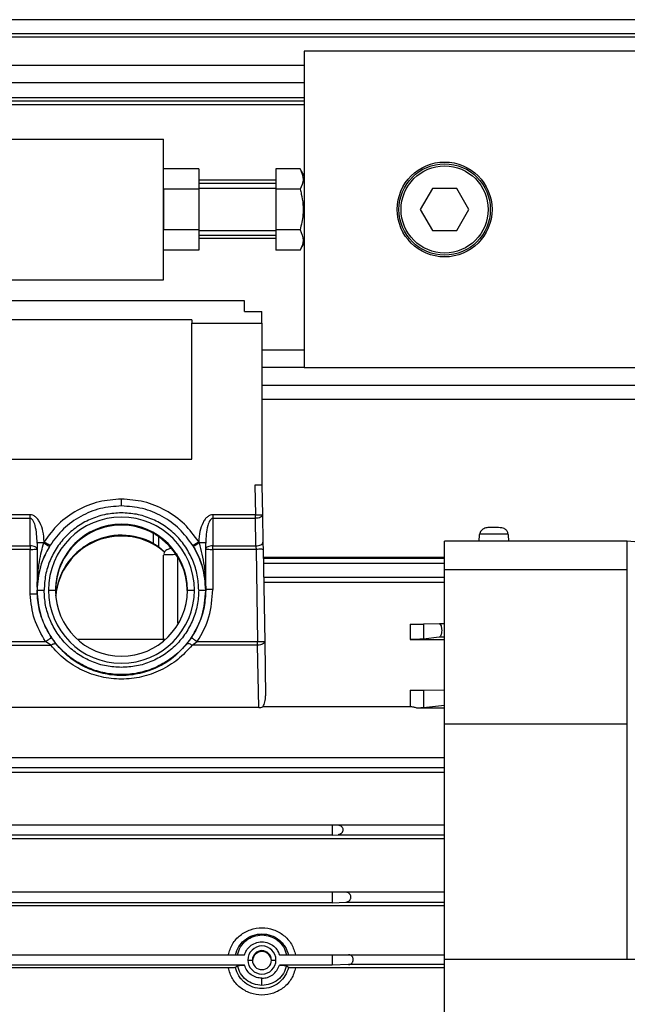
# Model space of a CAD drawing. Header units: millimetres. Extents: x 0 to 420, y 0 to 297.
# Tile 17 of 27: x 168 to 187, y 223 to 254. Entities that reach past the tile are written whole.
import ezdxf

# ---------------------------------------------------------------- set-up
doc = ezdxf.new("R2010")
doc.units = ezdxf.units.MM

msp = doc.modelspace()

# ---------------------------------------------------------------- linework, layer by layer
at = {"color": 7, "linetype": 'Continuous', "lineweight": 25}
for p, q in [((217.7473, 253.9935), (62.2527, 253.9935)), ((211.6386, 253.5492), (68.3614, 253.5492)), ((208.8619, 253.4382), (71.1381, 253.4382)), ((176.6523, 252.9939), (176.6523, 248.7151)), ((210.939, 252.9939), (176.6523, 252.9939)), ((176.6523, 252.5496), (159.9922, 252.5496)), ((176.6523, 251.9943), (160.2087, 251.9943)), ((176.6523, 251.5278), (160.2143, 251.5278)), ((176.6523, 251.4167), (160.2143, 251.4167)), ((176.6523, 251.3057), (160.2143, 251.3057)), ((162.2135, 250.2172), (172.2096, 250.2172)), ((172.2096, 245.7745), (172.2096, 250.2172)), ((173.3203, 249.2784), (172.2096, 249.2784)), ((173.3203, 249.2784), (173.3203, 248.6371)), ((175.7638, 249.2784), (175.7638, 248.6371)), ((176.5234, 249.2784), (175.7638, 249.2784)), ((176.6523, 249.055), (176.5234, 249.2784)), ((173.3203, 248.6371), (172.2096, 248.6371)), ((172.2096, 248.6371), (172.2096, 247.3546)), ((175.7638, 248.9177), (173.3203, 248.9177)), ((175.7638, 248.8178), (173.3203, 248.8178)), ((175.7638, 248.6623), (173.3203, 248.6623)), ((173.3203, 248.6371), (173.3203, 247.3546)), ((176.5234, 248.6371), (175.7638, 248.6371)), ((175.7638, 248.6371), (175.7638, 247.3546)), ((176.6523, 248.7151), (176.6523, 247.9959)), ((180.7103, 248.6623), (180.3255, 247.9959)), ((181.4798, 248.6623), (180.7103, 248.6623)), ((181.8645, 247.9959), (181.4798, 248.6623)), ((176.6523, 247.9959), (176.6523, 247.2766)), ((180.3255, 247.9959), (180.7103, 247.3294)), ((181.4798, 247.3294), (181.8645, 247.9959)), ((173.3203, 247.3546), (172.2096, 247.3546)), ((173.3203, 247.3546), (173.3203, 246.7134)), ((173.3203, 247.3294), (175.7638, 247.3294)), ((175.7638, 247.174), (173.3203, 247.174)), ((175.7638, 247.074), (173.3203, 247.074)), ((176.5234, 247.3546), (175.7638, 247.3546)), ((175.7638, 247.3546), (175.7638, 246.7134)), ((176.6523, 247.2766), (176.6523, 242.9978)), ((180.7103, 247.3294), (181.4798, 247.3294)), ((176.5234, 246.7134), (176.6523, 246.9367)), ((173.3203, 246.7134), (172.2096, 246.7134)), ((176.5234, 246.7134), (175.7638, 246.7134)), ((162.2135, 245.7745), (172.2096, 245.7745)), ((174.7642, 245.1123), (158.104, 245.1123)), ((174.7642, 244.7668), (174.7642, 245.1123)), ((174.7642, 244.7668), (175.3195, 244.7668)), ((175.3195, 244.4), (175.3195, 244.7668)), ((173.0982, 244.5043), (159.77, 244.5043)), ((173.0982, 244.5043), (173.0982, 244.4)), ((173.0982, 240.1092), (173.0982, 244.4)), ((173.0982, 244.4), (175.3195, 244.4)), ((175.3195, 244.4), (175.3195, 239.2875)), ((176.6523, 243.5531), (175.3195, 243.5531)), ((176.6523, 242.9978), (175.3195, 242.9978)), ((176.6523, 242.9978), (210.939, 242.9978)), ((175.3195, 242.4425), (211.6386, 242.4425)), ((175.3195, 241.9982), (217.7473, 241.9982)), ((159.77, 240.1092), (173.0982, 240.1092)), ((175.3195, 239.2875), (175.0973, 239.2875)), ((175.0973, 239.2875), (175.1137, 238.3477)), ((175.3195, 239.2827), (175.3195, 239.2875)), ((175.3195, 239.2827), (175.3358, 238.3467)), ((167.991, 238.3477), (166.6513, 238.3477)), ((166.6513, 238.236), (167.991, 238.236)), ((167.991, 237.3665), (167.991, 238.236)), ((175.1137, 238.3477), (173.7643, 238.3477)), ((173.7643, 238.236), (173.7643, 237.3665)), ((173.7643, 238.236), (175.1137, 238.236)), ((175.1287, 237.3665), (175.1137, 238.236)), ((175.3358, 238.3467), (175.3508, 237.4772)), ((171.8955, 237.4368), (171.8955, 237.7544)), ((182.1868, 237.5078), (182.1964, 237.7285)), ((182.2083, 237.7298), (182.1964, 237.7285)), ((183.1035, 237.7285), (183.0918, 237.7298)), ((183.1035, 237.7285), (183.1132, 237.5078)), ((168.2132, 237.4545), (168.2132, 236.0588)), ((168.4349, 237.4975), (168.4233, 237.4594)), ((172.0525, 237.6557), (172.0525, 237.341)), ((173.3312, 237.4594), (173.3204, 237.4948)), ((173.5421, 235.9914), (173.5421, 237.4545)), ((186.8705, 237.5143), (181.095, 237.5143)), ((181.095, 236.6145), (181.095, 237.5143)), ((190.6536, 237.1833), (186.8705, 237.5143)), ((186.8705, 236.6145), (186.8705, 237.5143)), ((166.6513, 237.3665), (167.991, 237.3665)), ((167.991, 237.2548), (166.6513, 237.2548)), ((167.991, 235.8367), (167.991, 237.2548)), ((168.6009, 237.3486), (168.6227, 237.3838)), ((172.0525, 237.341), (172.2424, 237.1786)), ((173.1324, 237.3814), (173.1527, 237.3486)), ((173.1324, 237.3813), (173.1527, 237.3486)), ((173.7643, 237.3665), (175.1287, 237.3665)), ((173.7643, 237.2548), (173.7643, 235.9841)), ((175.1326, 237.2548), (173.7643, 237.2548)), ((175.1326, 237.2548), (175.1835, 234.338)), ((175.3547, 237.2538), (175.4056, 234.337)), ((172.2096, 234.3795), (172.2096, 237.0739)), ((172.6539, 236.9908), (172.6539, 234.9246)), ((181.095, 236.9971), (175.3552, 236.9971)), ((181.095, 236.9648), (175.3566, 236.9648)), ((175.3603, 236.8158), (181.095, 236.8158)), ((181.095, 236.6145), (186.8705, 236.6145)), ((181.095, 231.7365), (181.095, 236.6145)), ((186.8705, 231.7365), (186.8705, 236.6145)), ((181.095, 236.3691), (175.3686, 236.3691)), ((175.3724, 236.2201), (181.095, 236.2201)), ((168.2112, 235.9612), (168.2112, 235.9563)), ((168.2112, 235.9563), (168.2132, 235.8531)), ((168.5686, 235.9661), (168.7907, 235.9612)), ((172.9629, 235.9612), (173.185, 235.9661)), ((173.5422, 235.9884), (173.5421, 235.9914)), ((173.5421, 235.9875), (173.5422, 235.9884)), ((173.5424, 235.949), (173.5421, 235.9875)), ((173.5424, 235.949), (173.5424, 235.9612)), ((168.2132, 235.8531), (168.2132, 235.8458)), ((180.0065, 234.8948), (180.0065, 234.4075)), ((180.9279, 234.8988), (180.4239, 234.8955)), ((180.4239, 234.8955), (180.4239, 234.4197)), ((181.095, 234.8988), (180.9279, 234.8988)), ((166.1681, 234.338), (168.4771, 234.338)), ((168.6418, 234.2263), (168.4771, 234.338)), ((172.2613, 234.4012), (169.4923, 234.4012)), ((173.1118, 234.2263), (173.2765, 234.338)), ((173.2765, 234.338), (175.1835, 234.338)), ((175.4056, 234.337), (175.4351, 232.6298)), ((180.0065, 234.4075), (181.095, 234.4075)), ((180.9249, 234.4769), (180.4239, 234.4197)), ((181.095, 234.4769), (180.9249, 234.4769)), ((166.0035, 234.2263), (168.6418, 234.2263)), ((175.1835, 234.2263), (173.1118, 234.2263)), ((175.2176, 232.2529), (175.1835, 234.2263)), ((180.0065, 232.8051), (180.0065, 232.279)), ((180.4239, 232.8058), (181.095, 232.8102)), ((180.4239, 232.8058), (180.4239, 232.2473)), ((175.2176, 232.2529), (159.5798, 232.2529)), ((180.0065, 232.279), (175.3483, 232.279)), ((181.095, 232.2373), (180.2162, 232.2373)), ((181.095, 232.324), (180.4239, 232.2473)), ((181.095, 231.7365), (186.8705, 231.7365)), ((181.095, 224.3023), (181.095, 231.7365)), ((186.8705, 224.3023), (186.8705, 231.7365)), ((181.095, 230.6668), (160.1415, 230.6668)), ((160.1112, 230.3559), (181.095, 230.3559)), ((181.095, 230.2061), (159.5798, 230.2061)), ((160.0097, 228.5439), (177.5409, 228.5439)), ((177.5409, 228.5439), (177.7259, 228.5444)), ((177.5409, 228.5439), (177.5409, 228.2258)), ((177.7259, 228.5444), (181.095, 228.5444)), ((159.5798, 228.1138), (181.095, 228.1138)), ((177.5409, 228.2258), (159.9883, 228.2258)), ((177.5409, 228.2258), (177.7259, 228.2335)), ((177.7259, 228.2335), (181.095, 228.2335)), ((177.5409, 226.4169), (159.8963, 226.4169)), ((177.9791, 226.418), (177.5409, 226.4169)), ((177.5409, 226.4169), (177.5409, 226.0889)), ((181.095, 226.418), (177.9791, 226.418)), ((159.5798, 226.0021), (181.095, 226.0021)), ((177.5409, 226.0889), (159.8852, 226.0889)), ((177.5409, 226.0889), (177.9791, 226.1071)), ((177.9791, 226.1071), (181.095, 226.1071)), ((163.6522, 224.4419), (174.7694, 224.4419)), ((175.8697, 224.4419), (177.5409, 224.4419)), ((177.5409, 224.4419), (178.0548, 224.4431)), ((177.5409, 224.4419), (177.5409, 224.1109)), ((178.0548, 224.4431), (181.095, 224.4431)), ((174.7694, 224.1109), (163.6522, 224.1109)), ((174.4805, 224.0391), (174.5414, 224.102)), ((174.8752, 224.2764), (175.0196, 224.2732)), ((175.6194, 224.2732), (175.7638, 224.2764)), ((177.5409, 224.1109), (175.8697, 224.1109)), ((176.0977, 224.102), (176.1585, 224.0391)), ((178.0548, 224.1323), (177.5409, 224.1109)), ((181.095, 224.1323), (178.0548, 224.1323)), ((181.095, 224.3023), (186.8705, 224.3023)), ((181.095, 216.8215), (181.095, 224.3023)), ((186.8705, 224.3023), (190.6536, 224.295)), ((174.2553, 224.0303), (164.1662, 224.0303)), ((181.095, 224.0303), (176.3837, 224.0303))]:
    msp.add_line(p, q, dxfattribs=at)
for radius in [1.4994, 1.4439, 1.3772]:
    msp.add_circle((181.095, 247.9959), radius, dxfattribs=at)
for centre, radius, start, end in [((170.8768, 235.9657), 2.3082, 0.01082, 179.98918), ((170.8768, 235.9608), 2.0861, 0.01115, 179.98885), ((170.8768, 235.9339), 2.0861, 60.76937, 179.98885), ((170.8768, 235.6164), 2.0861, 60.7699, 175.25272), ((170.8768, 235.5894), 2.0862, 49.23485, 174.88074), ((170.8768, 235.9665), 2.3082, 180.01082, 359.98918), ((170.8768, 235.9616), 2.0861, 180.01115, 359.98885), ((175.3195, 224.2763), 0.4443, 0.01115, 179.98885), ((175.3195, 224.2731), 0.2999, 0.01115, 179.98885), ((175.3195, 224.2421), 0.2999, 2.97663, 177.02337), ((175.3195, 224.2765), 0.4443, 180.01115, 359.98885), ((175.3195, 224.2733), 0.2999, 180.01115, 359.98885)]:
    msp.add_arc(centre, radius, start, end, dxfattribs=at)
for points, knots in [([(176.5234, 249.2784), (176.5751, 249.1638), (176.672, 248.9495), (176.5705, 248.7363), (176.5234, 248.6371)], [0, 0, 0, 0, 0.5347163, 1, 1, 1, 1]), ([(176.5234, 248.6371), (176.5374, 248.5856), (176.6091, 248.323), (176.652, 247.881), (176.5616, 247.511), (176.5234, 247.3546)], [0, 0, 0, 0, 0.1234652, 0.6294359, 1, 1, 1, 1]), ([(176.5234, 247.3546), (176.5751, 247.24), (176.672, 247.0258), (176.5705, 246.8126), (176.5234, 246.7134)], [0, 0, 0, 0, 0.5347163, 1, 1, 1, 1]), ([(175.3195, 239.2827), (175.3174, 239.2832), (175.3128, 239.2843), (175.2798, 239.2857), (175.239, 239.2866), (175.1985, 239.2871), (175.1504, 239.2875), (175.1154, 239.2875), (175.0973, 239.2875)], [0, 0, 0, 0, 0.1986029, 0.4309874, 0.5604618, 0.6984594, 0.8449742, 1, 1, 1, 1]), ([(170.8768, 238.8434), (170.6381, 238.8263), (170.1528, 238.7915), (169.4692, 238.509), (168.8652, 238.0818), (168.5768, 237.6902), (168.4349, 237.4975)], [0, 0, 0, 0, 0.245991, 0.5, 0.7540089, 1, 1, 1, 1]), ([(170.8768, 238.6262), (170.8768, 238.6285), (170.8768, 238.6322), (170.8768, 238.6587), (170.8768, 238.6866), (170.8768, 238.7215), (170.8768, 238.7726), (170.8768, 238.8155), (170.8768, 238.8434)], [0, 0, 0, 0, 0.2394568, 0.3683607, 0.5, 0.6316393, 0.7605432, 1, 1, 1, 1]), ([(173.3204, 237.4948), (173.1785, 237.6879), (172.8902, 238.0802), (172.2858, 238.5083), (171.6015, 238.7914), (171.1158, 238.8262), (170.8768, 238.8434)], [0, 0, 0, 0, 0.2459824, 0.5, 0.7540177, 1, 1, 1, 1]), ([(168.4349, 237.4975), (168.4268, 237.6076), (168.4116, 237.8151), (168.3301, 238.0541), (168.2385, 238.2042), (168.1632, 238.2835), (168.0802, 238.3374), (168.0198, 238.3444), (167.991, 238.3477)], [0, 0, 0, 0, 0.31917377, 0.6012772, 0.72135583, 0.82591923, 0.91706072, 1, 1, 1, 1]), ([(168.2132, 237.4545), (168.205, 237.6405), (168.1942, 237.8878), (168.1047, 238.1451), (168.0458, 238.2154), (168.0138, 238.2336), (167.9984, 238.2352), (167.991, 238.236)], [0, 0, 0, 0, 0.6580128, 0.8749956, 0.9466252, 0.9747277, 1, 1, 1, 1]), ([(173.7643, 238.3477), (173.7355, 238.3444), (173.675, 238.3374), (173.5919, 238.2833), (173.5164, 238.2037), (173.4247, 238.053), (173.3433, 237.8133), (173.3283, 237.6052), (173.3204, 237.4948)], [0, 0, 0, 0, 0.0828478, 0.1740096, 0.2784703, 0.3986979, 0.6808759, 1, 1, 1, 1]), ([(173.7643, 238.236), (173.757, 238.2352), (173.7415, 238.2336), (173.7096, 238.2154), (173.6506, 238.1451), (173.5611, 237.8878), (173.5503, 237.6405), (173.5421, 237.4545)], [0, 0, 0, 0, 0.0252729, 0.0533755, 0.1250052, 0.3419877, 1, 1, 1, 1]), ([(172.0525, 237.6557), (172.0293, 237.6717), (171.9889, 237.6995), (171.9337, 237.7323), (171.9056, 237.7486), (171.8981, 237.7528), (171.8961, 237.754), (171.8955, 237.7543), (171.8955, 237.7544)], [0, 0, 0, 0, 0.4997128, 0.8697141, 0.9649315, 0.9899862, 0.9989067, 1, 1, 1, 1]), ([(182.6178, 237.9428), (182.6168, 237.9428), (182.5949, 237.9428), (182.5348, 237.942), (182.4734, 237.9433), (182.3968, 237.9351), (182.3367, 237.9148), (182.2846, 237.8818), (182.2447, 237.8423), (182.2124, 237.7905), (182.2045, 237.7504), (182.2005, 237.7298)], [0, 0, 0, 0, 0.0054647, 0.1164421, 0.3203653, 0.4256325, 0.5684615, 0.6597956, 0.764319, 0.8793635, 1, 1, 1, 1]), ([(183.0918, 237.7298), (183.0867, 237.7306), (183.0739, 237.7328), (182.9773, 237.7357), (182.8285, 237.7379), (182.65, 237.7387), (182.4715, 237.7379), (182.3226, 237.7357), (182.2262, 237.7328), (182.2133, 237.7306), (182.2083, 237.7298)], [0, 0, 0, 0, 0.0902274, 0.2268884, 0.3635494, 0.5002104, 0.6368714, 0.7735323, 0.9101933, 1, 1, 1, 1]), ([(183.0995, 237.7298), (183.0971, 237.7487), (183.0925, 237.7853), (183.0694, 237.8333), (183.04, 237.8704), (183.0085, 237.8966), (182.9604, 237.9237), (182.8998, 237.9351), (182.8033, 237.9423), (182.7012, 237.9429), (182.6383, 237.9429), (182.6178, 237.9428)], [0, 0, 0, 0, 0.0877486, 0.169999, 0.2438668, 0.308275, 0.364154, 0.512453, 0.7090302, 0.9056437, 1, 1, 1, 1]), ([(168.2132, 236.0588), (168.2132, 236.0589), (168.2132, 236.059), (168.2132, 236.0602), (168.2132, 236.0628), (168.2133, 236.0675), (168.2138, 236.0922), (168.2149, 236.1333), (168.2171, 236.1929), (168.2197, 236.2488), (168.2239, 236.3229), (168.2336, 236.4607), (168.2525, 236.6447), (168.2904, 236.9056), (168.3419, 237.1716), (168.3981, 237.3703), (168.4233, 237.4594)], [0, 0, 0, 0, 0.0009378, 0.0019874, 0.0046702, 0.0083632, 0.0131787, 0.060465, 0.0950817, 0.1403955, 0.1791194, 0.2521296, 0.4327544, 0.5695162, 0.807148, 1, 1, 1, 1]), ([(168.4233, 237.4594), (168.4463, 237.4453), (168.4941, 237.4161), (168.554, 237.3789), (168.5945, 237.3535), (168.5988, 237.3502), (168.6009, 237.3486)], [0, 0, 0, 0, 0.2406966, 0.5, 0.7593034, 1, 1, 1, 1]), ([(168.4349, 237.4975), (168.4585, 237.4826), (168.4949, 237.4598), (168.5386, 237.4328), (168.5687, 237.4144), (168.5929, 237.3999), (168.6164, 237.3863), (168.6202, 237.3848), (168.6227, 237.3838)], [0, 0, 0, 0, 0.2394568, 0.3683607, 0.5, 0.6316393, 0.7605432, 1, 1, 1, 1]), ([(171.8955, 237.4368), (171.8957, 237.4367), (171.8963, 237.4363), (171.8985, 237.4351), (171.9059, 237.4308), (171.9339, 237.4148), (171.9889, 237.3825), (172.0293, 237.3562), (172.0525, 237.341)], [0, 0, 0, 0, 0.0038392, 0.0113344, 0.0372928, 0.1330672, 0.4992115, 1, 1, 1, 1]), ([(172.9629, 235.9129), (172.9505, 236.0836), (172.925, 236.4344), (172.7276, 236.9195), (172.4357, 237.3478), (172.1838, 237.5502), (172.0525, 237.6557)], [0, 0, 0, 0, 0.2251851, 0.4625683, 0.7201003, 1, 1, 1, 1]), ([(173.1324, 237.3814), (173.1349, 237.3823), (173.1388, 237.3838), (173.1622, 237.3974), (173.1865, 237.4119), (173.2166, 237.4303), (173.2603, 237.4572), (173.2967, 237.48), (173.3204, 237.4948)], [0, 0, 0, 0, 0.2394568, 0.3683607, 0.5, 0.6316393, 0.7605432, 1, 1, 1, 1]), ([(173.1527, 237.3486), (173.1548, 237.3501), (173.1592, 237.3533), (173.2, 237.3788), (173.2602, 237.416), (173.3081, 237.4453), (173.3312, 237.4594)], [0, 0, 0, 0, 0.2406551, 0.5, 0.7593449, 1, 1, 1, 1]), ([(173.3312, 237.4594), (173.3917, 237.2192), (173.4833, 236.8558), (173.5188, 236.4873), (173.5277, 236.3621), (173.5278, 236.3609), (173.5281, 236.3567), (173.5292, 236.3409), (173.5333, 236.2792), (173.5378, 236.1891), (173.5407, 236.0953), (173.5417, 236.0379), (173.542, 236.0092), (173.5421, 235.9958), (173.5421, 235.9924), (173.5421, 235.9917), (173.5421, 235.9915), (173.5421, 235.9915), (173.5421, 235.9914)], [0, 0, 0, 0, 0.49425424, 0.74763923, 0.74772802, 0.7483572, 0.75004265, 0.75631594, 0.78047209, 0.87522052, 0.93906624, 0.97081906, 0.99196841, 0.99749838, 0.99906551, 0.99959058, 0.99980515, 1, 1, 1, 1]), ([(175.3508, 237.4772), (175.3514, 237.4418), (175.3527, 237.3709), (175.354, 237.2929), (175.3547, 237.2538)], [0, 0, 0, 0, 0.499616, 1, 1, 1, 1]), ([(168.6009, 237.3486), (168.5433, 237.245), (168.4278, 237.0373), (168.3127, 236.7103), (168.25, 236.4331), (168.2254, 236.2387), (168.2176, 236.1412), (168.2149, 236.0942), (168.2137, 236.0686), (168.2133, 236.0588), (168.2132, 236.0549)], [0, 0, 0, 0, 0.2477487, 0.4967105, 0.7475425, 0.8767532, 0.9378067, 0.9700788, 0.9878466, 1, 1, 1, 1]), ([(172.454, 237.2827), (172.4363, 237.2806), (172.3948, 237.2757), (172.3364, 237.2542), (172.2785, 237.2214), (172.2321, 237.1746), (172.2196, 237.1346), (172.2133, 237.1144)], [0, 0, 0, 0, 0.1428859, 0.3363593, 0.5458942, 0.7692812, 1, 1, 1, 1]), ([(173.1527, 237.3486), (173.213, 237.2403), (173.3021, 237.08), (173.3895, 236.8541), (173.4432, 236.6858), (173.4863, 236.5099), (173.5183, 236.3296), (173.5344, 236.1744), (173.5405, 236.0632), (173.5419, 236.0096), (173.5421, 235.9905), (173.5422, 235.9887), (173.5422, 235.9885), (173.5422, 235.9884)], [0, 0, 0, 0, 0.2474724, 0.3660853, 0.4971654, 0.6151471, 0.7475393, 0.8875291, 0.9469378, 0.9926932, 0.9969321, 0.9985712, 1, 1, 1, 1]), ([(172.6539, 237.0876), (172.6077, 237.0875), (172.5074, 237.0872), (172.3903, 237.0853), (172.3073, 237.0828), (172.2545, 237.0802), (172.2171, 237.0772), (172.2121, 237.0751), (172.2096, 237.0739)], [0, 0, 0, 0, 0.19861473, 0.43100541, 0.56047968, 0.69847434, 0.84498328, 1, 1, 1, 1]), ([(168.2132, 236.0588), (168.2132, 236.0582), (168.2132, 236.0569), (168.2132, 236.0552), (168.2132, 236.055), (168.2132, 236.0549)], [0, 0, 0, 0, 0.2229121, 0.4570773, 1, 1, 1, 1]), ([(173.7643, 235.9841), (173.7464, 235.9839), (173.7115, 235.9835), (173.6636, 235.9834), (173.6232, 235.9835), (173.5822, 235.9841), (173.5489, 235.9852), (173.5443, 235.9868), (173.5421, 235.9875)], [0, 0, 0, 0, 0.1540712, 0.2999031, 0.4374904, 0.566828, 0.7997557, 1, 1, 1, 1]), ([(168.2132, 235.8458), (168.2105, 235.8452), (168.2053, 235.844), (168.1708, 235.8421), (168.1305, 235.8404), (168.0881, 235.8391), (168.0408, 235.8378), (168.0076, 235.8371), (167.991, 235.8367)], [0, 0, 0, 0, 0.2254422, 0.4289256, 0.5716869, 0.7144527, 0.8572235, 1, 1, 1, 1]), ([(168.4771, 234.338), (168.344, 234.5709), (168.0777, 235.0366), (168.0199, 235.57), (167.991, 235.8367)], [0, 0, 0, 0, 0.4999423, 1, 1, 1, 1]), ([(180.0065, 234.8948), (180.0468, 234.8949), (180.1307, 234.8949), (180.2509, 234.895), (180.36, 234.8952), (180.4021, 234.8954), (180.4239, 234.8955)], [0, 0, 0, 0, 0.2230852, 0.4636311, 0.7227353, 1, 1, 1, 1]), ([(180.9279, 234.8988), (180.9377, 234.8958), (180.9572, 234.89), (180.9781, 234.8501), (180.9904, 234.8076), (180.9971, 234.771), (181.001, 234.7321), (181.0025, 234.6792), (180.9982, 234.6249), (180.9888, 234.5759), (180.9759, 234.5318), (180.9544, 234.4893), (180.9348, 234.4811), (180.9249, 234.4769)], [0, 0, 0, 0, 0.1282622, 0.2543537, 0.3188805, 0.3811544, 0.441407, 0.499894, 0.6177529, 0.6802533, 0.7452427, 0.8716151, 1, 1, 1, 1]), ([(168.4771, 234.338), (168.5004, 234.3536), (168.5361, 234.3776), (168.5791, 234.407), (168.6086, 234.4274), (168.6325, 234.4441), (168.6555, 234.4607), (168.6593, 234.4642), (168.6617, 234.4664)], [0, 0, 0, 0, 0.2394568, 0.3683607, 0.5, 0.6316393, 0.7605432, 1, 1, 1, 1]), ([(168.6617, 234.4664), (168.6867, 234.4302), (168.7369, 234.3572), (168.788, 234.2926), (168.8137, 234.2601)], [0, 0, 0, 0, 0.49679578, 1, 1, 1, 1]), ([(172.9399, 234.2601), (172.9655, 234.2924), (173.0166, 234.357), (173.0668, 234.43), (173.0919, 234.4664)], [0, 0, 0, 0, 0.5004817, 1, 1, 1, 1]), ([(173.0919, 234.4664), (173.0943, 234.4642), (173.0981, 234.4607), (173.1211, 234.4441), (173.145, 234.4274), (173.1745, 234.407), (173.2175, 234.3776), (173.2532, 234.3536), (173.2765, 234.338)], [0, 0, 0, 0, 0.2394568, 0.3683607, 0.5, 0.6316393, 0.7605432, 1, 1, 1, 1]), ([(168.6418, 234.2263), (168.6602, 234.2368), (168.6979, 234.2583), (168.7494, 234.2743), (168.7912, 234.2766), (168.8063, 234.2655), (168.8137, 234.2601)], [0, 0, 0, 0, 0.2438095, 0.5, 0.7561905, 1, 1, 1, 1]), ([(173.1118, 234.2263), (172.9676, 234.069), (172.6838, 233.7592), (172.1302, 233.4185), (171.5211, 233.2026), (170.8768, 233.1299), (170.2325, 233.2026), (169.6234, 233.4185), (169.0698, 233.7592), (168.786, 234.069), (168.6418, 234.2263)], [0, 0, 0, 0, 0.1301511, 0.2562668, 0.3790694, 0.5, 0.6209306, 0.7437332, 0.8698489, 1, 1, 1, 1]), ([(172.9399, 234.2601), (172.807, 234.1149), (172.5459, 233.8295), (172.0337, 233.5134), (171.4706, 233.3139), (170.8768, 233.2473), (170.283, 233.3139), (169.7199, 233.5134), (169.2077, 233.8295), (168.9466, 234.1149), (168.8137, 234.2601)], [0, 0, 0, 0, 0.1309669, 0.2572703, 0.3807236, 0.5, 0.6192785, 0.7427297, 0.8690331, 1, 1, 1, 1]), ([(173.1118, 234.2263), (173.0934, 234.2368), (173.0557, 234.2583), (173.0042, 234.2743), (172.9624, 234.2766), (172.9473, 234.2655), (172.9399, 234.2601)], [0, 0, 0, 0, 0.2438095, 0.5, 0.7561905, 1, 1, 1, 1]), ([(180.0065, 232.8051), (180.051, 232.8051), (180.1415, 232.8051), (180.2616, 232.8053), (180.3642, 232.8055), (180.4032, 232.8057), (180.4239, 232.8058)], [0, 0, 0, 0, 0.2461014, 0.4998697, 0.733346, 1, 1, 1, 1]), ([(175.3483, 232.279), (175.3738, 232.3294), (175.4295, 232.4394), (175.4331, 232.5629), (175.4351, 232.6298)], [0, 0, 0, 0, 0.4582693, 1, 1, 1, 1]), ([(175.2176, 232.2529), (175.2406, 232.254), (175.2877, 232.2564), (175.3278, 232.2714), (175.3483, 232.279)], [0, 0, 0, 0, 0.4911651, 1, 1, 1, 1]), ([(180.2162, 232.2373), (180.1838, 232.2493), (180.1192, 232.273), (180.044, 232.277), (180.0065, 232.279)], [0, 0, 0, 0, 0.5015239, 1, 1, 1, 1]), ([(177.7259, 228.5444), (177.7457, 228.5423), (177.7838, 228.5383), (177.827, 228.5098), (177.8534, 228.4779), (177.8677, 228.4508), (177.8763, 228.422), (177.8793, 228.3923), (177.8763, 228.3626), (177.8677, 228.3334), (177.8534, 228.3056), (177.827, 228.2725), (177.7838, 228.2422), (177.7457, 228.2365), (177.7259, 228.2335)], [0, 0, 0, 0, 0.1436102, 0.2767321, 0.3398901, 0.3973374, 0.4502199, 0.4999997, 0.5497509, 0.6026235, 0.6600808, 0.7232679, 0.8563898, 1, 1, 1, 1]), ([(177.9791, 226.1071), (177.9988, 226.1101), (178.037, 226.1157), (178.0798, 226.1459), (178.1062, 226.1784), (178.1204, 226.2057), (178.1294, 226.2352), (178.1325, 226.2659), (178.1295, 226.2965), (178.1205, 226.3255), (178.1062, 226.3522), (178.0799, 226.3836), (178.037, 226.4119), (177.9988, 226.4159), (177.9791, 226.418)], [0, 0, 0, 0, 0.1436027, 0.2767176, 0.3372496, 0.394461, 0.4482087, 0.4999862, 0.5514578, 0.6054383, 0.6624038, 0.7232824, 0.8563973, 1, 1, 1, 1]), ([(174.2553, 224.4373), (174.2919, 224.5559), (174.3652, 224.793), (174.6212, 225.0728), (174.9481, 225.2546), (175.3193, 225.3171), (175.6905, 225.2547), (176.0175, 225.073), (176.2738, 224.7932), (176.347, 224.5559), (176.3837, 224.4373)], [0, 0, 0, 0, 0.1249496, 0.2499159, 0.3749079, 0.4999178, 0.6249408, 0.7499748, 0.8750037, 1, 1, 1, 1]), ([(174.4805, 224.4378), (174.5115, 224.5293), (174.5696, 224.7002), (174.6982, 224.8437), (174.7706, 224.9047), (174.7804, 224.9125), (174.7831, 224.9147), (174.8589, 224.9748), (175.0303, 225.0692), (175.3192, 225.1181), (175.6081, 225.0694), (175.7799, 224.9749), (175.8558, 224.9147), (175.8588, 224.9123), (175.8687, 224.9044), (175.9044, 224.8744), (175.9702, 224.8095), (176.0811, 224.6674), (176.1276, 224.5295), (176.1585, 224.4378)], [0, 0, 0, 0, 0.1248445, 0.2334191, 0.2454198, 0.2486236, 0.2498028, 0.2499627, 0.3748786, 0.4997398, 0.6245912, 0.7494913, 0.7500898, 0.75113, 0.7545356, 0.7666466, 0.8120352, 0.8750419, 1, 1, 1, 1]), ([(174.7694, 224.4419), (174.7874, 224.4887), (174.8267, 224.5901), (174.9438, 224.7236), (175.1126, 224.8255), (175.3195, 224.8638), (175.5264, 224.8255), (175.6952, 224.7236), (175.8124, 224.5901), (175.8516, 224.4887), (175.8697, 224.4419)], [0, 0, 0, 0, 0.1023485, 0.2218879, 0.3564467, 0.4999996, 0.6435526, 0.7781116, 0.8976513, 1, 1, 1, 1]), ([(178.0548, 224.1323), (178.0693, 224.134), (178.1013, 224.1379), (178.141, 224.1597), (178.1712, 224.1887), (178.1907, 224.2181), (178.2042, 224.2525), (178.2088, 224.291), (178.2042, 224.3293), (178.1908, 224.3632), (178.1713, 224.3917), (178.141, 224.4195), (178.1013, 224.4395), (178.0693, 224.442), (178.0548, 224.4431)], [0, 0, 0, 0, 0.1055429, 0.2317811, 0.3022209, 0.3678804, 0.4354806, 0.4999982, 0.564131, 0.6321181, 0.6973717, 0.7682189, 0.8944571, 1, 1, 1, 1]), ([(174.4805, 224.0391), (174.476, 224.038), (174.4672, 224.0356), (174.414, 224.0327), (174.3408, 224.0307), (174.2839, 224.0305), (174.2553, 224.0303)], [0, 0, 0, 0, 0.2499248, 0.4997165, 0.7490828, 1, 1, 1, 1]), ([(175.3195, 223.3728), (175.2232, 223.3822), (175.0306, 223.4008), (174.8588, 223.5006), (174.7829, 223.5611), (174.78, 223.5634), (174.7702, 223.5714), (174.7343, 223.6016), (174.6686, 223.6668), (174.5578, 223.8094), (174.5114, 223.9473), (174.4805, 224.0391)], [0, 0, 0, 0, 0.2497047, 0.4994988, 0.500604, 0.5026072, 0.509307, 0.533479, 0.6248456, 0.7502961, 1, 1, 1, 1]), ([(174.5414, 224.102), (174.5459, 224.1032), (174.5549, 224.1056), (174.6089, 224.1085), (174.6832, 224.1105), (174.7406, 224.1107), (174.7694, 224.1109)], [0, 0, 0, 0, 0.2502285, 0.50021, 0.7500911, 1, 1, 1, 1]), ([(175.3195, 223.702), (175.2605, 223.7073), (175.1389, 223.7182), (174.9731, 223.8066), (174.8384, 223.9398), (174.792, 224.0547), (174.7694, 224.1109)], [0, 0, 0, 0, 0.24084547, 0.49634465, 0.75381563, 1, 1, 1, 1]), ([(175.3195, 223.702), (175.3785, 223.7073), (175.5001, 223.7182), (175.6659, 223.8066), (175.8006, 223.9398), (175.847, 224.0547), (175.8697, 224.1109)], [0, 0, 0, 0, 0.2408456, 0.4963448, 0.7538157, 1, 1, 1, 1]), ([(176.1585, 224.0391), (176.1275, 223.9475), (176.0695, 223.7765), (175.9411, 223.6325), (175.8682, 223.5708), (175.8581, 223.5627), (175.7803, 223.5006), (175.6085, 223.4009), (175.4158, 223.3822), (175.3195, 223.3728)], [0, 0, 0, 0, 0.2498068, 0.4663431, 0.4905194, 0.499118, 0.500168, 0.7501435, 1, 1, 1, 1]), ([(175.8697, 224.1109), (175.8984, 224.1107), (175.9559, 224.1105), (176.0301, 224.1085), (176.0842, 224.1056), (176.0932, 224.1032), (176.0977, 224.102)], [0, 0, 0, 0, 0.2500416, 0.4999801, 0.7499092, 1, 1, 1, 1]), ([(176.3837, 224.0303), (176.3553, 224.0305), (176.2984, 224.0307), (176.2361, 224.0324), (176.1976, 224.0342), (176.1687, 224.0363), (176.1625, 224.038), (176.1585, 224.0391)], [0, 0, 0, 0, 0.2497263, 0.4992654, 0.6318142, 0.7637118, 1, 1, 1, 1]), ([(176.3837, 224.0303), (176.3475, 223.9127), (176.2749, 223.6766), (176.0206, 223.3958), (175.6932, 223.2115), (175.3194, 223.1478), (174.9457, 223.2115), (174.6184, 223.3958), (174.3641, 223.6766), (174.2915, 223.9127), (174.2553, 224.0303)], [0, 0, 0, 0, 0.1238234, 0.2484533, 0.3739719, 0.5000371, 0.6260776, 0.751549, 0.8761623, 1, 1, 1, 1]), ([(175.3195, 223.4754), (175.3195, 223.4802), (175.3195, 223.4899), (175.3195, 223.5435), (175.3195, 223.618), (175.3195, 223.6747), (175.3195, 223.702)], [0, 0, 0, 0, 0.2406638, 0.5, 0.7593362, 1, 1, 1, 1])]:
    msp.add_open_spline(points, degree=3, knots=knots, dxfattribs=at)
for points in [[(170.8768, 238.409), (170.7169, 238.3999), (170.397, 238.3817), (169.9357, 238.2365), (169.5105, 238.0107), (169.1379, 237.7045), (168.8317, 237.3321), (168.6059, 236.907), (168.4606, 236.4458), (168.4424, 236.126), (168.4333, 235.9661)], [(170.8768, 238.6262), (170.6528, 238.6099), (170.2049, 238.5774), (169.5779, 238.3167), (169.0227, 237.9258), (168.7561, 237.5645), (168.6227, 237.3838)], [(173.1324, 237.3814), (172.9991, 237.5624), (172.7325, 237.9244), (172.177, 238.3161), (171.5495, 238.5773), (171.101, 238.6099), (170.8768, 238.6262)], [(173.3203, 235.9661), (173.3112, 236.126), (173.293, 236.4458), (173.1477, 236.907), (172.9219, 237.3321), (172.6157, 237.7045), (172.2431, 238.0107), (171.8179, 238.2365), (171.3566, 238.3817), (171.0367, 238.3999), (170.8768, 238.409)], [(167.991, 238.236), (167.991, 238.2537), (167.991, 238.2891), (167.991, 238.3282), (167.991, 238.3477)], [(173.7643, 238.3477), (173.7643, 238.3282), (173.7643, 238.2891), (173.7643, 238.2537), (173.7643, 238.236)], [(175.1137, 238.3477), (175.1428, 238.3481), (175.2011, 238.349), (175.2745, 238.3491), (175.3258, 238.3484), (175.3325, 238.3473), (175.3358, 238.3467)], [(175.1137, 238.236), (175.1137, 238.2537), (175.1137, 238.2891), (175.1137, 238.3282), (175.1137, 238.3477)], [(175.3358, 238.3467), (175.3327, 238.3325), (175.3265, 238.3043), (175.2752, 238.268), (175.2015, 238.242), (175.143, 238.238), (175.1137, 238.236)], [(168.4233, 237.4594), (168.3954, 237.4592), (168.3396, 237.459), (168.2705, 237.4579), (168.2225, 237.4563), (168.2163, 237.4551), (168.2132, 237.4545)], [(173.5421, 237.4545), (173.539, 237.4551), (173.5328, 237.4563), (173.4845, 237.4579), (173.4151, 237.4591), (173.3592, 237.4593), (173.3312, 237.4594)], [(175.1287, 237.3665), (175.158, 237.3685), (175.2165, 237.3725), (175.2902, 237.3985), (175.3415, 237.4348), (175.3477, 237.4631), (175.3508, 237.4772)], [(168.2132, 237.2597), (168.2098, 237.2737), (168.2032, 237.3017), (168.1518, 237.337), (168.0784, 237.3617), (168.0201, 237.3649), (167.991, 237.3665)], [(167.991, 237.3665), (167.991, 237.3488), (167.991, 237.3134), (167.991, 237.2743), (167.991, 237.2548)], [(167.991, 237.2548), (168.0201, 237.2549), (168.0784, 237.255), (168.1518, 237.2562), (168.2032, 237.2578), (168.2098, 237.2591), (168.2132, 237.2597)], [(168.6227, 237.3838), (168.5037, 237.1613), (168.2657, 236.7162), (168.2294, 236.2129), (168.2112, 235.9612)], [(173.5424, 235.9612), (173.5243, 236.2124), (173.4881, 236.7148), (173.251, 237.1592), (173.1324, 237.3814)], [(173.7643, 237.3665), (173.7352, 237.3649), (173.677, 237.3617), (173.6035, 237.337), (173.5522, 237.3017), (173.5455, 237.2737), (173.5421, 237.2597)], [(173.5421, 237.2597), (173.5455, 237.2591), (173.5522, 237.2578), (173.6035, 237.2562), (173.677, 237.255), (173.7352, 237.2549), (173.7643, 237.2548)], [(173.7643, 237.2548), (173.7643, 237.2743), (173.7643, 237.3134), (173.7643, 237.3488), (173.7643, 237.3665)], [(175.1287, 237.3665), (175.1294, 237.3488), (175.1307, 237.3134), (175.132, 237.2743), (175.1326, 237.2548)], [(175.3547, 237.2538), (175.3514, 237.2544), (175.3447, 237.2556), (175.2933, 237.2563), (175.2199, 237.2561), (175.1617, 237.2553), (175.1326, 237.2548)], [(168.2112, 235.9612), (168.2145, 235.9618), (168.2212, 235.9631), (168.2726, 235.9647), (168.346, 235.9659), (168.4042, 235.966), (168.4333, 235.9661)], [(173.5424, 235.9612), (173.5325, 235.7868), (173.5127, 235.4379), (173.3542, 234.9348), (173.1078, 234.4711), (172.7737, 234.0646), (172.3673, 233.7311), (171.9035, 233.4832), (171.4002, 233.3306), (170.8768, 233.279), (170.3534, 233.3306), (169.8501, 233.4832), (169.3863, 233.7311), (168.9799, 234.0646), (168.6458, 234.4711), (168.3994, 234.9348), (168.2409, 235.4379), (168.2211, 235.7868), (168.2112, 235.9612)], [(170.8768, 233.5232), (170.7169, 233.5323), (170.397, 233.5505), (169.9357, 233.6957), (169.5105, 233.9215), (169.1379, 234.2276), (168.8317, 234.6001), (168.6059, 235.0252), (168.4606, 235.4864), (168.4424, 235.8062), (168.4333, 235.9661)], [(173.3203, 235.9661), (173.3112, 235.8062), (173.293, 235.4864), (173.1477, 235.0252), (172.9219, 234.6001), (172.6157, 234.2276), (172.2431, 233.9215), (171.8179, 233.6957), (171.3566, 233.5505), (171.0367, 233.5323), (170.8768, 233.5232)], [(173.0919, 234.4664), (173.222, 234.6968), (173.4824, 235.1575), (173.5224, 235.6852), (173.5424, 235.949)], [(173.2765, 234.338), (173.4204, 234.5938), (173.7082, 235.1054), (173.7456, 235.6912), (173.7643, 235.9841)], [(173.3203, 235.9661), (173.3494, 235.966), (173.4076, 235.9659), (173.481, 235.9647), (173.5324, 235.9631), (173.5391, 235.9618), (173.5424, 235.9612)], [(168.2132, 235.8458), (168.2401, 235.6004), (168.294, 235.1095), (168.5391, 234.6808), (168.6617, 234.4664)], [(175.1835, 234.338), (175.2126, 234.3384), (175.2708, 234.3393), (175.3443, 234.3395), (175.3956, 234.3387), (175.4023, 234.3376), (175.4056, 234.337)], [(175.1835, 234.2263), (175.1835, 234.244), (175.1835, 234.2795), (175.1835, 234.3185), (175.1835, 234.338)], [(175.4056, 234.337), (175.4025, 234.3229), (175.3963, 234.2946), (175.345, 234.2583), (175.2713, 234.2323), (175.2128, 234.2283), (175.1835, 234.2263)], [(180.4239, 234.4197), (180.4047, 234.4179), (180.3662, 234.4145), (180.2648, 234.4106), (180.1423, 234.408), (180.0517, 234.4077), (180.0065, 234.4075)], [(180.4239, 232.2473), (180.4004, 232.2452), (180.3533, 232.2411), (180.2619, 232.2386), (180.2162, 232.2373)], [(174.5414, 224.4414), (174.5692, 224.5274), (174.625, 224.6994), (174.8113, 224.9036), (175.0493, 225.0372), (175.3195, 225.0833), (175.5898, 225.0372), (175.8277, 224.9036), (176.0141, 224.6994), (176.0698, 224.5274), (176.0977, 224.4414)], [(175.3195, 223.4754), (175.2294, 223.4843), (175.0493, 223.5021), (174.8113, 223.6409), (174.625, 223.8437), (174.5692, 224.0159), (174.5414, 224.102)], [(176.0977, 224.102), (176.0698, 224.0159), (176.0141, 223.8437), (175.8277, 223.6409), (175.5898, 223.5021), (175.4096, 223.4843), (175.3195, 223.4754)]]:
    msp.add_open_spline(points, degree=3, dxfattribs=at)

doc.saveas('drawing.dxf')
